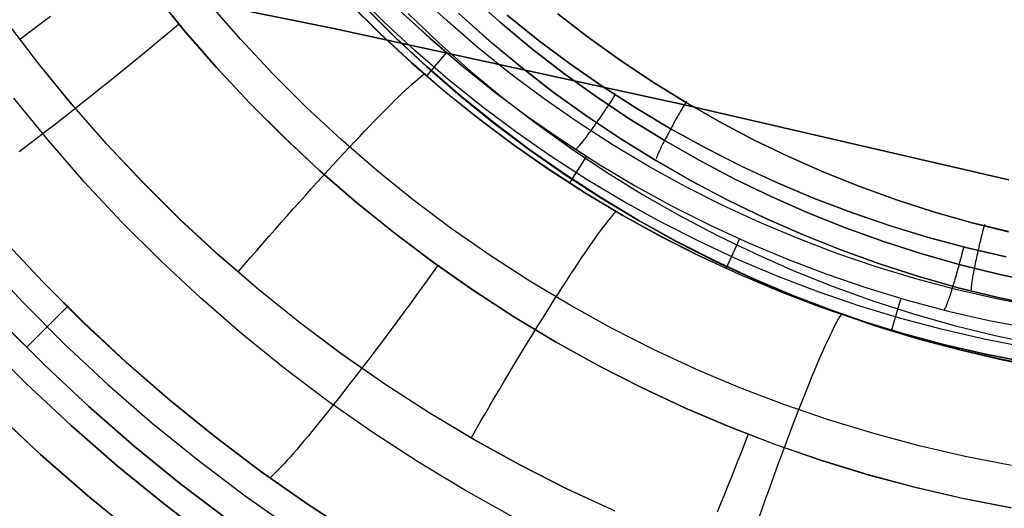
# Model space of a CAD drawing. Header units: millimetres. Extents: x -273 to 273, y -240 to 302.
# Tile 221 of 256: x 131 to 145, y 132 to 139. Entities that reach past the tile are written whole.
import ezdxf

# ---------------------------------------------------------------- set-up
doc = ezdxf.new("R2010")
doc.units = ezdxf.units.MM
doc.header["$MEASUREMENT"] = 0
doc.layers.add('IGES level 1', color=7, linetype='Continuous', true_color=0x3e413d)
doc.layers.add('IGES level 2', color=7, linetype='Continuous', true_color=0x008000)

msp = doc.modelspace()

# ---------------------------------------------------------------- linework, layer by layer
at = {"layer": 'IGES level 1'}
for p, q in [((133.197, 139.072, 402.994), (132.749, 139.624, 402.956)), ((132.753, 139.619, 402.956), (133.201, 139.067, 402.994)), ((136.11, 139.199, 412.396), (135.665, 139.641, 412.361)), ((137.036, 139.209, 410.859), (136.591, 139.62, 410.823)), ((137.036, 139.209, 410.859), (136.591, 139.62, 410.823)), ((134.022, 138.938, 415.127), (133.568, 139.457, 415.085)), ((135.598, 139.48, 412.964), (136.049, 139.032, 413.008)), ((136.051, 139.03, 413.008), (135.6, 139.477, 412.964)), ((137.815, 139.185, 407.054), (137.375, 139.576, 407.019)), ((137.375, 139.576, 407.019), (137.815, 139.185, 407.054)), ((135.829, 139.416, 403.148), (136.279, 138.967, 403.185)), ((136.281, 138.97, 403.185), (135.831, 139.418, 403.149)), ((136.327, 139.379, 411.357), (136.781, 138.961, 411.392)), ((136.327, 139.378, 411.357), (136.781, 138.96, 411.392)), ((136.466, 139.316, 404.598), (136.914, 138.89, 404.622)), ((137.648, 138.922, 406.561), (137.2, 139.321, 406.527)), ((137.2, 139.321, 406.527), (137.648, 138.923, 406.561)), ((138.367, 138.93, 410.723), (137.911, 139.296, 410.687)), ((137.912, 139.296, 410.687), (138.367, 138.93, 410.723)), ((139.1, 138.967, 407.37), (138.651, 139.313, 407.334)), ((138.651, 139.313, 407.334), (139.1, 138.966, 407.37)), ((131.068, 138.591, 415.79), (130.602, 139.203, 415.751)), ((131.071, 138.591, 415.791), (130.605, 139.203, 415.751)), ((131.024, 139.114, 415.797), (131.134, 139.197, 415.79)), ((131.134, 139.197, 415.79), (131.243, 139.279, 415.778)), ((133.116, 139.158, 403.012), (133.01, 139.07, 403.01)), ((136.571, 138.772, 412.432), (136.11, 139.199, 412.396)), ((137.495, 138.814, 410.896), (137.036, 139.209, 410.859)), ((137.495, 138.814, 410.896), (137.036, 139.209, 410.859)), ((138.269, 138.809, 407.09), (137.815, 139.185, 407.054)), ((137.815, 139.185, 407.054), (138.269, 138.809, 407.09)), ((130.805, 138.948, 415.797), (130.914, 139.031, 415.8)), ((130.914, 139.031, 415.8), (131.024, 139.114, 415.797)), ((133.01, 139.07, 403.01), (132.904, 138.982, 403.013)), ((133.664, 138.536, 403.033), (133.197, 139.072, 402.994)), ((133.201, 139.067, 402.994), (133.669, 138.531, 403.033)), ((136.049, 139.032, 413.008), (136.515, 138.601, 413.053)), ((136.518, 138.598, 413.053), (136.051, 139.03, 413.008)), ((132.799, 138.895, 403.02), (132.693, 138.807, 403.032)), ((132.904, 138.982, 403.013), (132.799, 138.895, 403.02)), ((134.494, 138.435, 415.17), (134.022, 138.938, 415.127)), ((136.279, 138.967, 403.185), (136.744, 138.535, 403.222)), ((136.746, 138.538, 403.223), (136.281, 138.97, 403.185)), ((136.781, 138.961, 411.392), (137.249, 138.559, 411.427)), ((136.781, 138.96, 411.392), (137.249, 138.558, 411.427)), ((136.914, 138.89, 404.622), (137.377, 138.479, 404.648)), ((137.648, 138.923, 406.561), (138.111, 138.539, 406.596)), ((138.111, 138.539, 406.596), (137.648, 138.922, 406.561)), ((138.835, 138.581, 410.76), (138.367, 138.93, 410.723)), ((138.367, 138.93, 410.723), (138.835, 138.581, 410.76)), ((139.56, 138.636, 407.405), (139.1, 138.967, 407.37)), ((139.1, 138.966, 407.37), (139.56, 138.636, 407.405)), ((132.587, 138.721, 403.049), (132.482, 138.635, 403.071)), ((132.693, 138.807, 403.032), (132.587, 138.721, 403.049)), ((137.047, 138.362, 412.468), (136.571, 138.772, 412.432)), ((137.027, 138.749, 411.424), (136.735, 138.408, 413.098)), ((137.968, 138.435, 410.933), (137.495, 138.814, 410.896)), ((137.968, 138.435, 410.933), (137.495, 138.814, 410.896)), ((138.735, 138.449, 407.126), (138.269, 138.809, 407.09)), ((138.269, 138.809, 407.09), (138.735, 138.449, 407.126)), ((131.554, 137.996, 415.831), (131.068, 138.591, 415.79)), ((131.557, 137.996, 415.832), (131.071, 138.591, 415.791)), ((132.482, 138.635, 403.071), (132.378, 138.55, 403.097)), ((136.515, 138.601, 413.053), (136.996, 138.186, 413.099)), ((136.999, 138.183, 413.099), (136.518, 138.598, 413.053)), ((139.314, 138.248, 410.796), (138.835, 138.581, 410.76)), ((138.835, 138.581, 410.76), (139.315, 138.248, 410.797)), ((140.032, 138.321, 407.441), (139.56, 138.636, 407.405)), ((139.56, 138.636, 407.405), (140.032, 138.321, 407.441)), ((132.274, 138.465, 403.128), (132.17, 138.382, 403.163)), ((132.378, 138.55, 403.097), (132.274, 138.465, 403.128)), ((134.15, 138.016, 403.073), (133.664, 138.536, 403.033)), ((133.669, 138.531, 403.033), (134.155, 138.012, 403.073)), ((134.983, 137.949, 415.215), (134.494, 138.435, 415.17)), ((136.67, 138.414, 413.226), (136.701, 138.438, 413.095)), ((136.744, 138.535, 403.222), (137.224, 138.119, 403.261)), ((137.226, 138.122, 403.261), (136.746, 138.538, 403.223)), ((137.249, 138.559, 411.427), (137.731, 138.173, 411.463)), ((137.249, 138.558, 411.427), (137.73, 138.173, 411.463)), ((137.377, 138.479, 404.648), (137.854, 138.085, 404.673)), ((138.453, 138.072, 410.971), (137.968, 138.435, 410.933)), ((138.453, 138.072, 410.971), (137.968, 138.435, 410.933)), ((138.586, 138.172, 406.631), (138.111, 138.539, 406.596)), ((138.111, 138.539, 406.596), (138.586, 138.172, 406.631)), ((139.213, 138.106, 407.163), (138.735, 138.449, 407.126)), ((138.735, 138.449, 407.126), (139.213, 138.106, 407.163)), ((132.068, 138.299, 403.203), (131.966, 138.218, 403.247)), ((132.17, 138.382, 403.163), (132.068, 138.299, 403.203)), ((136.477, 138.246, 413.858), (136.521, 138.286, 413.735)), ((136.521, 138.286, 413.735), (136.562, 138.323, 413.611)), ((136.562, 138.323, 413.611), (136.601, 138.357, 413.484)), ((136.601, 138.357, 413.484), (136.637, 138.387, 413.356)), ((136.637, 138.387, 413.356), (136.67, 138.414, 413.226)), ((137.536, 137.969, 412.505), (137.047, 138.362, 412.468)), ((140.514, 138.023, 407.478), (140.032, 138.321, 407.441)), ((140.032, 138.321, 407.441), (140.514, 138.023, 407.478)), ((131.966, 138.218, 403.247), (131.866, 138.138, 403.296)), ((136.328, 138.105, 414.213), (136.38, 138.155, 414.097)), ((136.38, 138.155, 414.097), (136.43, 138.202, 413.979)), ((136.43, 138.202, 413.979), (136.477, 138.246, 413.858)), ((136.996, 138.186, 413.099), (137.492, 137.787, 413.146)), ((137.494, 137.785, 413.146), (136.999, 138.183, 413.099)), ((137.73, 138.173, 411.463), (138.225, 137.804, 411.499)), ((137.731, 138.173, 411.463), (138.226, 137.805, 411.499)), ((139.074, 137.822, 406.667), (138.586, 138.172, 406.631)), ((138.586, 138.172, 406.631), (139.074, 137.822, 406.667)), ((139.805, 137.932, 410.834), (139.314, 138.248, 410.796)), ((139.315, 138.248, 410.797), (139.806, 137.932, 410.834)), ((131.214, 137.464, 403.803), (130.711, 138.084, 403.761)), ((131.766, 138.059, 403.349), (131.669, 137.981, 403.407)), ((131.866, 138.138, 403.296), (131.766, 138.059, 403.349)), ((134.653, 137.514, 403.113), (134.15, 138.016, 403.073)), ((134.155, 138.012, 403.073), (134.659, 137.51, 403.114)), ((136.217, 137.996, 414.438), (136.274, 138.052, 414.327)), ((136.274, 138.052, 414.327), (136.328, 138.105, 414.213)), ((137.224, 138.119, 403.261), (137.718, 137.719, 403.299)), ((137.72, 137.723, 403.299), (137.226, 138.122, 403.261)), ((137.854, 138.085, 404.673), (138.344, 137.707, 404.699)), ((138.951, 137.727, 411.009), (138.453, 138.072, 410.971)), ((138.951, 137.727, 411.009), (138.453, 138.072, 410.971)), ((139.703, 137.779, 407.201), (139.213, 138.106, 407.163)), ((139.213, 138.106, 407.163), (139.703, 137.779, 407.201)), ((139.415, 138.021, 410.828), (139.397, 137.992, 410.832)), ((139.434, 138.049, 410.824), (139.415, 138.021, 410.828)), ((139.453, 138.077, 410.822), (139.434, 138.049, 410.824)), ((139.471, 138.106, 410.821), (139.453, 138.077, 410.822)), ((139.49, 138.135, 410.821), (139.471, 138.106, 410.821)), ((140.512, 138.012, 407.487), (140.495, 137.982, 407.484)), ((140.53, 138.042, 407.488), (140.512, 138.012, 407.487)), ((141.006, 137.742, 407.515), (140.514, 138.023, 407.478)), ((140.514, 138.023, 407.478), (141.006, 137.742, 407.515)), ((131.572, 137.905, 403.469), (131.477, 137.831, 403.534)), ((132.061, 137.418, 415.873), (131.554, 137.996, 415.831)), ((132.064, 137.418, 415.874), (131.557, 137.996, 415.832)), ((131.669, 137.981, 403.407), (131.572, 137.905, 403.469)), ((135.488, 137.481, 415.26), (134.983, 137.949, 415.215)), ((136.034, 137.811, 414.754), (136.097, 137.876, 414.651)), ((136.097, 137.876, 414.651), (136.158, 137.938, 414.546)), ((136.158, 137.938, 414.546), (136.217, 137.996, 414.438)), ((138.039, 137.593, 412.543), (137.536, 137.969, 412.505)), ((139.304, 137.855, 410.873), (139.286, 137.828, 410.884)), ((139.322, 137.882, 410.862), (139.304, 137.855, 410.873)), ((139.341, 137.909, 410.853), (139.322, 137.882, 410.862)), ((139.359, 137.937, 410.845), (139.341, 137.909, 410.853)), ((139.378, 137.964, 410.838), (139.359, 137.937, 410.845)), ((139.397, 137.992, 410.832), (139.378, 137.964, 410.838)), ((140.307, 137.633, 410.872), (139.805, 137.932, 410.834)), ((139.806, 137.932, 410.834), (140.308, 137.633, 410.872)), ((140.426, 137.864, 407.463), (140.41, 137.834, 407.455)), ((140.443, 137.893, 407.47), (140.426, 137.864, 407.463)), ((140.46, 137.922, 407.476), (140.443, 137.893, 407.47)), ((140.477, 137.952, 407.481), (140.46, 137.922, 407.476)), ((140.495, 137.982, 407.484), (140.477, 137.952, 407.481)), ((131.384, 137.758, 403.605), (131.292, 137.687, 403.679)), ((131.477, 137.831, 403.534), (131.384, 137.758, 403.605)), ((135.9, 137.674, 414.948), (135.968, 137.744, 414.853)), ((135.968, 137.744, 414.853), (136.034, 137.811, 414.754)), ((137.492, 137.787, 413.146), (138, 137.407, 413.193)), ((138.003, 137.405, 413.194), (137.494, 137.785, 413.146)), ((137.718, 137.719, 403.299), (138.226, 137.338, 403.339)), ((138.227, 137.341, 403.339), (137.72, 137.723, 403.299)), ((138.225, 137.804, 411.499), (138.733, 137.453, 411.536)), ((138.226, 137.805, 411.499), (138.733, 137.454, 411.536)), ((139.46, 137.399, 411.048), (138.951, 137.727, 411.009)), ((139.46, 137.399, 411.048), (138.951, 137.727, 411.009)), ((139.573, 137.489, 406.703), (139.074, 137.822, 406.667)), ((139.074, 137.822, 406.667), (139.573, 137.489, 406.703)), ((139.215, 137.726, 410.941), (139.198, 137.702, 410.958)), ((139.233, 137.751, 410.925), (139.215, 137.726, 410.941)), ((139.25, 137.776, 410.91), (139.233, 137.751, 410.925)), ((139.268, 137.802, 410.897), (139.25, 137.776, 410.91)), ((139.286, 137.828, 410.884), (139.268, 137.802, 410.897)), ((140.204, 137.47, 407.238), (139.703, 137.779, 407.201)), ((139.703, 137.779, 407.201), (140.204, 137.47, 407.238)), ((140.346, 137.72, 407.411), (140.33, 137.692, 407.397)), ((140.361, 137.748, 407.424), (140.346, 137.72, 407.411)), ((140.377, 137.777, 407.436), (140.361, 137.748, 407.424)), ((140.394, 137.805, 407.446), (140.377, 137.777, 407.436)), ((140.41, 137.834, 407.455), (140.394, 137.805, 407.446)), ((141.507, 137.478, 407.552), (141.006, 137.742, 407.515)), ((141.006, 137.742, 407.515), (141.507, 137.478, 407.552)), ((131.203, 137.618, 403.757), (131.115, 137.551, 403.838)), ((131.292, 137.687, 403.679), (131.203, 137.618, 403.757)), ((135.759, 137.526, 415.13), (135.831, 137.601, 415.041)), ((135.831, 137.601, 415.041), (135.9, 137.674, 414.948)), ((138.554, 137.234, 412.581), (138.039, 137.593, 412.543)), ((138.344, 137.707, 404.699), (138.847, 137.347, 404.726)), ((139.102, 137.568, 411.078), (139.087, 137.548, 411.101)), ((139.117, 137.588, 411.056), (139.102, 137.568, 411.078)), ((139.132, 137.61, 411.034), (139.117, 137.588, 411.056)), ((139.148, 137.632, 411.014), (139.132, 137.61, 411.034)), ((139.165, 137.654, 410.994), (139.148, 137.632, 411.014)), ((139.181, 137.678, 410.975), (139.165, 137.654, 410.994)), ((139.198, 137.702, 410.958), (139.181, 137.678, 410.975)), ((140.272, 137.585, 407.331), (140.259, 137.56, 407.312)), ((140.286, 137.611, 407.349), (140.272, 137.585, 407.331)), ((140.301, 137.638, 407.367), (140.286, 137.611, 407.349)), ((140.315, 137.665, 407.382), (140.301, 137.638, 407.367)), ((140.819, 137.352, 410.91), (140.307, 137.633, 410.872)), ((140.308, 137.633, 410.872), (140.819, 137.352, 410.91)), ((140.33, 137.692, 407.397), (140.315, 137.665, 407.382)), ((130.946, 137.422, 404.013), (130.865, 137.361, 404.106)), ((131.029, 137.485, 403.924), (130.946, 137.422, 404.013)), ((131.115, 137.551, 403.838), (131.029, 137.485, 403.924)), ((131.739, 136.862, 403.846), (131.214, 137.464, 403.803)), ((135.174, 137.03, 403.155), (134.653, 137.514, 403.113)), ((134.659, 137.51, 403.114), (135.179, 137.025, 403.155)), ((136.01, 137.03, 415.306), (135.488, 137.481, 415.26)), ((135.611, 137.369, 415.297), (135.686, 137.449, 415.215)), ((135.686, 137.449, 415.215), (135.759, 137.526, 415.13)), ((138.733, 137.454, 411.536), (139.252, 137.12, 411.573)), ((138.733, 137.453, 411.536), (139.252, 137.12, 411.573)), ((138.997, 137.429, 411.283), (138.985, 137.415, 411.312)), ((139.008, 137.444, 411.255), (138.997, 137.429, 411.283)), ((139.02, 137.459, 411.228), (139.008, 137.444, 411.255)), ((139.033, 137.475, 411.201), (139.02, 137.459, 411.228)), ((139.046, 137.492, 411.175), (139.033, 137.475, 411.201)), ((139.059, 137.51, 411.149), (139.046, 137.492, 411.175)), ((139.073, 137.529, 411.125), (139.059, 137.51, 411.149)), ((139.087, 137.548, 411.101), (139.073, 137.529, 411.125)), ((140.084, 137.173, 406.74), (139.573, 137.489, 406.703)), ((139.573, 137.489, 406.703), (140.084, 137.173, 406.74)), ((140.187, 137.422, 407.18), (140.177, 137.401, 407.156)), ((140.198, 137.443, 407.204), (140.187, 137.422, 407.18)), ((140.209, 137.464, 407.227), (140.198, 137.443, 407.204)), ((140.715, 137.177, 407.277), (140.204, 137.47, 407.238)), ((140.204, 137.47, 407.238), (140.715, 137.177, 407.277)), ((140.22, 137.487, 407.249), (140.209, 137.464, 407.227)), ((140.233, 137.511, 407.271), (140.221, 137.487, 407.249)), ((140.246, 137.535, 407.292), (140.233, 137.511, 407.271)), ((140.259, 137.56, 407.312), (140.246, 137.535, 407.292)), ((142.017, 137.232, 407.589), (141.507, 137.478, 407.552)), ((141.507, 137.478, 407.552), (142.018, 137.232, 407.589)), ((130.865, 137.361, 404.106), (130.786, 137.302, 404.202)), ((132.588, 136.858, 415.916), (132.061, 137.418, 415.873)), ((132.591, 136.858, 415.917), (132.064, 137.418, 415.874)), ((135.456, 137.203, 415.449), (135.534, 137.287, 415.375)), ((135.534, 137.287, 415.375), (135.611, 137.369, 415.297)), ((138, 137.407, 413.193), (138.522, 137.044, 413.242)), ((138.524, 137.042, 413.242), (138.003, 137.405, 413.194)), ((138.226, 137.338, 403.339), (138.746, 136.974, 403.379)), ((138.748, 136.978, 403.379), (138.227, 137.341, 403.339)), ((138.847, 137.347, 404.726), (139.362, 137.004, 404.752)), ((138.922, 137.343, 411.527), (138.916, 137.336, 411.56)), ((138.93, 137.351, 411.495), (138.922, 137.343, 411.527)), ((138.938, 137.359, 411.463), (138.93, 137.351, 411.495)), ((138.946, 137.369, 411.432), (138.938, 137.359, 411.463)), ((138.955, 137.379, 411.401), (138.946, 137.369, 411.432)), ((138.965, 137.39, 411.371), (138.955, 137.379, 411.401)), ((138.975, 137.402, 411.341), (138.965, 137.39, 411.371)), ((138.985, 137.415, 411.312), (138.975, 137.402, 411.341)), ((139.981, 137.089, 411.087), (139.46, 137.399, 411.048)), ((139.981, 137.089, 411.087), (139.46, 137.399, 411.048)), ((140.119, 137.279, 406.965), (140.113, 137.265, 406.936)), ((140.126, 137.294, 406.994), (140.119, 137.279, 406.965)), ((140.133, 137.31, 407.023), (140.126, 137.294, 406.994)), ((140.141, 137.327, 407.051), (140.133, 137.31, 407.023)), ((140.149, 137.344, 407.078), (140.141, 137.327, 407.051)), ((140.158, 137.363, 407.105), (140.149, 137.344, 407.078)), ((140.167, 137.382, 407.131), (140.158, 137.363, 407.105)), ((140.177, 137.401, 407.156), (140.167, 137.382, 407.131)), ((141.34, 137.088, 410.948), (140.819, 137.352, 410.91)), ((140.819, 137.352, 410.91), (141.341, 137.089, 410.949)), ((135.377, 137.117, 415.519), (135.456, 137.203, 415.449)), ((139.082, 136.894, 412.62), (138.554, 137.234, 412.581)), ((139.07, 137.238, 411.571), (138.823, 136.85, 413.288)), ((140.605, 136.875, 406.776), (140.084, 137.173, 406.74)), ((140.084, 137.173, 406.74), (140.605, 136.876, 406.777)), ((140.09, 137.206, 406.781), (140.087, 137.197, 406.748)), ((140.093, 137.216, 406.812), (140.09, 137.206, 406.781)), ((140.097, 137.227, 406.844), (140.093, 137.216, 406.812)), ((140.102, 137.239, 406.875), (140.097, 137.227, 406.844)), ((140.107, 137.251, 406.905), (140.102, 137.239, 406.875)), ((140.113, 137.265, 406.936), (140.107, 137.251, 406.905)), ((141.236, 136.903, 407.315), (140.715, 137.177, 407.277)), ((140.715, 137.177, 407.277), (141.236, 136.903, 407.315)), ((142.536, 137.003, 407.627), (142.017, 137.232, 407.589)), ((142.018, 137.232, 407.589), (142.536, 137.003, 407.627)), ((135.711, 136.564, 403.197), (135.174, 137.03, 403.155)), ((135.179, 137.025, 403.155), (135.717, 136.559, 403.198)), ((135.214, 136.939, 415.647), (135.296, 137.029, 415.585)), ((135.296, 137.029, 415.585), (135.377, 137.117, 415.519)), ((136.546, 136.598, 415.353), (136.01, 137.03, 415.306)), ((138.522, 137.044, 413.242), (139.055, 136.7, 413.291)), ((139.058, 136.698, 413.291), (138.524, 137.042, 413.242)), ((139.252, 137.12, 411.573), (139.782, 136.805, 411.611)), ((139.252, 137.12, 411.573), (139.782, 136.805, 411.611)), ((139.362, 137.004, 404.752), (139.888, 136.679, 404.779)), ((140.511, 136.797, 411.127), (139.981, 137.089, 411.087)), ((140.511, 136.797, 411.127), (139.981, 137.089, 411.087)), ((141.87, 136.843, 410.987), (141.34, 137.088, 410.948)), ((141.341, 137.089, 410.949), (141.87, 136.843, 410.987)), ((143.062, 136.793, 407.665), (142.536, 137.003, 407.627)), ((142.536, 137.003, 407.627), (143.062, 136.793, 407.665)), ((132.284, 136.278, 403.891), (131.739, 136.862, 403.846)), ((133.134, 136.316, 415.961), (132.588, 136.858, 415.916)), ((133.137, 136.316, 415.961), (132.591, 136.858, 415.917)), ((135.046, 136.755, 415.759), (135.13, 136.848, 415.705)), ((135.13, 136.848, 415.705), (135.214, 136.939, 415.647)), ((138.746, 136.974, 403.379), (139.279, 136.629, 403.419)), ((139.281, 136.633, 403.419), (138.748, 136.978, 403.379)), ((139.621, 136.572, 412.659), (139.082, 136.894, 412.62)), ((140.605, 136.876, 406.777), (141.136, 136.596, 406.814)), ((141.136, 136.596, 406.814), (140.605, 136.875, 406.776)), ((141.766, 136.647, 407.354), (141.236, 136.903, 407.315)), ((141.236, 136.903, 407.315), (141.766, 136.647, 407.354)), ((134.961, 136.66, 415.808), (135.046, 136.755, 415.759)), ((139.782, 136.805, 411.611), (140.323, 136.508, 411.649)), ((139.782, 136.805, 411.611), (140.323, 136.509, 411.649)), ((141.052, 136.524, 411.166), (140.511, 136.797, 411.127)), ((141.052, 136.524, 411.166), (140.511, 136.797, 411.127)), ((142.408, 136.617, 411.026), (141.87, 136.843, 410.987)), ((141.87, 136.843, 410.987), (142.409, 136.617, 411.026)), ((143.595, 136.601, 407.703), (143.062, 136.793, 407.665)), ((143.062, 136.793, 407.665), (143.595, 136.601, 407.703)), ((134.788, 136.467, 415.893), (134.874, 136.564, 415.853)), ((134.874, 136.564, 415.853), (134.961, 136.66, 415.808)), ((136.263, 136.117, 403.241), (135.711, 136.564, 403.197)), ((135.717, 136.559, 403.198), (136.27, 136.112, 403.241)), ((137.097, 136.184, 415.401), (136.546, 136.598, 415.353)), ((139.055, 136.7, 413.291), (139.601, 136.374, 413.34)), ((139.603, 136.372, 413.34), (139.058, 136.698, 413.291)), ((139.279, 136.629, 403.419), (139.824, 136.303, 403.46)), ((139.825, 136.306, 403.46), (139.281, 136.633, 403.419)), ((140.171, 136.27, 412.699), (139.621, 136.572, 412.659)), ((139.888, 136.679, 404.779), (140.426, 136.372, 404.806)), ((141.677, 136.335, 406.851), (141.136, 136.596, 406.814)), ((141.136, 136.596, 406.814), (141.677, 136.335, 406.851)), ((142.304, 136.41, 407.394), (141.766, 136.647, 407.354)), ((141.766, 136.647, 407.354), (142.304, 136.41, 407.394)), ((142.953, 136.409, 411.066), (142.408, 136.617, 411.026)), ((142.409, 136.617, 411.026), (142.954, 136.409, 411.066)), ((144.134, 136.427, 407.742), (143.595, 136.601, 407.703)), ((143.595, 136.601, 407.703), (144.134, 136.427, 407.742)), ((134.7, 136.368, 415.929), (134.788, 136.467, 415.893)), ((139.478, 136.404, 413.481), (139.505, 136.433, 413.348)), ((140.323, 136.509, 411.649), (140.874, 136.231, 411.688)), ((140.323, 136.508, 411.649), (140.874, 136.23, 411.688)), ((141.602, 136.27, 411.207), (141.052, 136.524, 411.166)), ((141.602, 136.27, 411.207), (141.052, 136.524, 411.166)), ((144.679, 136.272, 407.78), (144.134, 136.427, 407.742)), ((144.134, 136.427, 407.742), (144.68, 136.272, 407.78)), ((132.849, 135.714, 403.936), (132.284, 136.278, 403.891)), ((133.698, 135.794, 416.006), (133.134, 136.316, 415.961)), ((133.701, 135.794, 416.006), (133.137, 136.316, 415.961)), ((134.612, 136.269, 415.961), (134.7, 136.368, 415.929)), ((139.351, 136.248, 413.999), (139.386, 136.293, 413.873)), ((139.386, 136.293, 413.873), (139.419, 136.334, 413.744)), ((139.419, 136.334, 413.744), (139.45, 136.371, 413.613)), ((139.45, 136.371, 413.613), (139.478, 136.404, 413.481)), ((139.601, 136.374, 413.34), (140.157, 136.068, 413.39)), ((140.16, 136.066, 413.39), (139.603, 136.372, 413.34)), ((139.824, 136.303, 403.46), (140.38, 135.995, 403.501)), ((140.381, 135.999, 403.501), (139.825, 136.306, 403.46)), ((140.426, 136.372, 404.806), (140.973, 136.084, 404.834)), ((142.226, 136.093, 406.889), (141.677, 136.335, 406.851)), ((141.677, 136.335, 406.851), (142.226, 136.093, 406.889)), ((142.851, 136.191, 407.433), (142.304, 136.41, 407.394)), ((142.304, 136.41, 407.394), (142.851, 136.191, 407.433)), ((143.506, 136.22, 411.105), (142.953, 136.409, 411.066)), ((142.954, 136.409, 411.066), (143.507, 136.22, 411.105)), ((145.229, 136.137, 407.818), (144.679, 136.272, 407.78)), ((144.68, 136.272, 407.78), (145.23, 136.136, 407.818)), ((134.434, 136.067, 416.01), (134.523, 136.168, 415.988)), ((134.523, 136.168, 415.988), (134.612, 136.269, 415.961)), ((137.663, 135.79, 415.449), (137.097, 136.184, 415.401)), ((139.233, 136.09, 414.367), (139.274, 136.146, 414.247)), ((139.274, 136.146, 414.247), (139.314, 136.199, 414.124)), ((139.314, 136.199, 414.124), (139.351, 136.248, 413.999)), ((140.731, 135.986, 412.739), (140.171, 136.27, 412.699)), ((140.874, 136.231, 411.688), (141.434, 135.972, 411.727)), ((140.874, 136.23, 411.688), (141.434, 135.972, 411.727)), ((142.16, 136.035, 411.247), (141.602, 136.27, 411.207)), ((142.16, 136.035, 411.247), (141.602, 136.27, 411.207)), ((143.405, 135.992, 407.473), (142.851, 136.191, 407.433)), ((142.851, 136.191, 407.433), (143.405, 135.992, 407.473)), ((144.064, 136.051, 411.145), (143.506, 136.22, 411.105)), ((143.507, 136.22, 411.105), (144.065, 136.051, 411.145)), ((144.853, 136.141, 407.791), (144.845, 136.107, 407.787)), ((144.862, 136.174, 407.794), (144.853, 136.141, 407.791)), ((144.87, 136.208, 407.796), (144.862, 136.174, 407.794)), ((144.879, 136.241, 407.796), (144.87, 136.208, 407.796)), ((130.555, 136.023, 405.987), (131.132, 135.406, 406.026)), ((131.132, 135.405, 406.027), (130.555, 136.022, 405.987)), ((134.345, 135.965, 416.028), (134.434, 136.067, 416.01)), ((136.831, 135.689, 403.284), (136.263, 136.117, 403.241)), ((136.27, 136.112, 403.241), (136.838, 135.685, 403.285)), ((139.145, 135.966, 414.6), (139.19, 136.03, 414.485)), ((139.19, 136.03, 414.485), (139.233, 136.09, 414.367)), ((140.157, 136.068, 413.39), (140.724, 135.781, 413.44)), ((140.726, 135.779, 413.441), (140.16, 136.066, 413.39)), ((140.38, 135.995, 403.501), (140.946, 135.708, 403.543)), ((140.947, 135.712, 403.543), (140.381, 135.999, 403.501)), ((141.3, 135.722, 412.779), (140.731, 135.986, 412.739)), ((140.973, 136.084, 404.834), (141.531, 135.816, 404.862)), ((141.305, 136.033, 411.724), (141.111, 135.603, 413.487)), ((142.726, 135.819, 411.288), (142.16, 136.035, 411.247)), ((142.726, 135.819, 411.288), (142.16, 136.035, 411.247)), ((142.784, 135.87, 406.927), (142.226, 136.093, 406.889)), ((142.226, 136.093, 406.889), (142.784, 135.87, 406.927)), ((143.965, 135.811, 407.512), (143.405, 135.992, 407.473)), ((143.405, 135.992, 407.473), (143.965, 135.811, 407.512)), ((144.629, 135.901, 411.184), (144.064, 136.051, 411.145)), ((144.065, 136.051, 411.145), (144.629, 135.901, 411.184)), ((144.821, 136.008, 407.768), (144.813, 135.976, 407.759)), ((144.829, 136.041, 407.776), (144.821, 136.008, 407.768)), ((144.837, 136.074, 407.782), (144.829, 136.041, 407.776)), ((144.845, 136.107, 407.787), (144.837, 136.074, 407.782)), ((134.166, 135.76, 416.049), (134.256, 135.863, 416.041)), ((134.256, 135.863, 416.041), (134.345, 135.965, 416.028)), ((139.05, 135.828, 414.822), (139.098, 135.899, 414.712)), ((139.098, 135.899, 414.712), (139.145, 135.966, 414.6)), ((141.434, 135.972, 411.727), (142.003, 135.733, 411.766)), ((141.434, 135.972, 411.727), (142.003, 135.734, 411.766)), ((143.348, 135.666, 406.965), (142.784, 135.87, 406.927)), ((142.784, 135.87, 406.927), (143.348, 135.667, 406.965)), ((144.56, 135.85, 411.186), (144.552, 135.817, 411.189)), ((144.568, 135.883, 411.184), (144.56, 135.85, 411.186)), ((144.577, 135.916, 411.183), (144.568, 135.883, 411.184)), ((145.198, 135.77, 411.224), (144.629, 135.901, 411.184)), ((144.629, 135.901, 411.184), (145.198, 135.771, 411.224)), ((144.784, 135.849, 407.713), (144.777, 135.818, 407.699)), ((144.791, 135.88, 407.726), (144.784, 135.849, 407.713)), ((144.798, 135.912, 407.738), (144.791, 135.88, 407.726)), ((144.805, 135.943, 407.749), (144.798, 135.912, 407.738)), ((144.813, 135.976, 407.759), (144.805, 135.943, 407.749)), ((130.257, 135.735, 407.533), (130.844, 135.105, 407.578)), ((133.434, 135.17, 403.983), (132.849, 135.714, 403.936)), ((134.28, 135.292, 416.051), (133.698, 135.794, 416.006)), ((134.283, 135.292, 416.052), (133.701, 135.794, 416.006)), ((134.077, 135.657, 416.053), (134.166, 135.76, 416.049)), ((138.241, 135.416, 415.498), (137.663, 135.79, 415.449)), ((138.947, 135.677, 415.031), (138.999, 135.754, 414.928)), ((138.999, 135.754, 414.928), (139.05, 135.828, 414.822)), ((140.724, 135.781, 413.44), (141.3, 135.514, 413.491)), ((141.302, 135.512, 413.492), (140.726, 135.779, 413.441)), ((140.946, 135.708, 403.543), (141.521, 135.44, 403.585)), ((141.522, 135.444, 403.585), (140.947, 135.712, 403.543)), ((141.878, 135.478, 412.82), (141.3, 135.722, 412.779)), ((141.531, 135.816, 404.862), (142.097, 135.566, 404.889)), ((142.003, 135.734, 411.766), (142.579, 135.515, 411.805)), ((142.003, 135.733, 411.766), (142.579, 135.514, 411.805)), ((143.299, 135.624, 411.329), (142.726, 135.819, 411.288)), ((143.299, 135.624, 411.329), (142.726, 135.819, 411.288)), ((144.531, 135.651, 407.552), (143.965, 135.811, 407.512)), ((143.965, 135.811, 407.512), (144.531, 135.651, 407.552)), ((144.526, 135.719, 411.205), (144.517, 135.687, 411.213)), ((144.534, 135.751, 411.199), (144.526, 135.719, 411.205)), ((144.543, 135.784, 411.193), (144.534, 135.751, 411.199)), ((144.552, 135.817, 411.189), (144.543, 135.784, 411.193)), ((144.751, 135.7, 407.631), (144.745, 135.673, 407.611)), ((144.757, 135.729, 407.649), (144.751, 135.7, 407.631)), ((144.763, 135.758, 407.667), (144.757, 135.729, 407.649)), ((144.77, 135.788, 407.683), (144.763, 135.758, 407.667)), ((144.777, 135.818, 407.699), (144.77, 135.788, 407.683)), ((133.988, 135.553, 416.052), (134.077, 135.657, 416.053)), ((136.897, 135.639, 403.307), (136.818, 135.529, 403.307)), ((137.414, 135.282, 403.329), (136.831, 135.689, 403.284)), ((136.838, 135.685, 403.285), (137.421, 135.278, 403.329)), ((138.839, 135.513, 415.228), (138.894, 135.596, 415.131)), ((138.894, 135.596, 415.131), (138.947, 135.677, 415.031)), ((142.097, 135.566, 404.889), (142.671, 135.337, 404.917)), ((143.878, 135.448, 411.37), (143.299, 135.624, 411.329)), ((143.878, 135.448, 411.37), (143.299, 135.624, 411.329)), ((143.348, 135.667, 406.965), (143.92, 135.483, 407.004)), ((143.92, 135.482, 407.004), (143.348, 135.666, 406.965)), ((144.483, 135.561, 411.255), (144.474, 135.531, 411.268)), ((144.491, 135.592, 411.242), (144.483, 135.561, 411.255)), ((144.5, 135.623, 411.231), (144.491, 135.592, 411.242)), ((144.509, 135.655, 411.222), (144.5, 135.623, 411.231)), ((144.517, 135.687, 411.213), (144.509, 135.655, 411.222)), ((145.103, 135.51, 407.592), (144.531, 135.651, 407.552)), ((144.531, 135.651, 407.552), (145.103, 135.51, 407.592)), ((144.724, 135.568, 407.524), (144.72, 135.544, 407.5)), ((144.729, 135.593, 407.547), (144.724, 135.568, 407.524)), ((144.734, 135.619, 407.569), (144.729, 135.593, 407.547)), ((144.74, 135.645, 407.591), (144.734, 135.619, 407.569)), ((144.745, 135.673, 407.611), (144.74, 135.645, 407.591)), ((136.738, 135.419, 403.311), (136.658, 135.309, 403.32)), ((136.818, 135.529, 403.307), (136.738, 135.419, 403.311)), ((138.833, 135.063, 415.548), (138.241, 135.416, 415.498)), ((138.724, 135.337, 415.41), (138.782, 135.426, 415.321)), ((138.782, 135.426, 415.321), (138.839, 135.513, 415.228)), ((141.3, 135.514, 413.491), (141.885, 135.267, 413.542)), ((141.888, 135.265, 413.543), (141.302, 135.512, 413.492)), ((141.521, 135.44, 403.585), (142.106, 135.193, 403.627)), ((142.107, 135.197, 403.627), (141.522, 135.444, 403.585)), ((142.465, 135.254, 412.86), (141.878, 135.478, 412.82)), ((142.579, 135.515, 411.805), (143.163, 135.316, 411.844)), ((142.579, 135.514, 411.805), (143.163, 135.315, 411.844)), ((144.464, 135.292, 411.411), (143.878, 135.448, 411.37)), ((144.464, 135.292, 411.411), (143.878, 135.448, 411.37)), ((143.92, 135.483, 407.004), (144.497, 135.319, 407.042)), ((144.497, 135.319, 407.042), (143.92, 135.482, 407.004)), ((144.441, 135.415, 411.331), (144.432, 135.387, 411.349)), ((144.449, 135.443, 411.314), (144.441, 135.415, 411.331)), ((144.457, 135.472, 411.297), (144.449, 135.443, 411.314)), ((144.466, 135.501, 411.282), (144.457, 135.472, 411.297)), ((144.474, 135.531, 411.268), (144.466, 135.501, 411.282)), ((144.698, 135.416, 407.339), (144.695, 135.398, 407.31)), ((144.701, 135.435, 407.367), (144.698, 135.416, 407.339)), ((144.704, 135.455, 407.395), (144.701, 135.435, 407.367)), ((144.707, 135.476, 407.422), (144.704, 135.455, 407.395)), ((144.711, 135.498, 407.449), (144.707, 135.476, 407.422)), ((144.715, 135.52, 407.475), (144.711, 135.498, 407.449)), ((144.72, 135.544, 407.5), (144.715, 135.52, 407.475)), ((145.679, 135.388, 407.632), (145.103, 135.51, 407.592)), ((145.103, 135.51, 407.592), (145.679, 135.388, 407.632)), ((131.132, 135.406, 406.026), (131.73, 134.809, 406.067)), ((131.729, 134.808, 406.068), (131.132, 135.405, 406.027)), ((134.879, 134.81, 416.098), (134.28, 135.292, 416.051)), ((134.882, 134.81, 416.098), (134.283, 135.292, 416.052)), ((136.658, 135.309, 403.32), (136.578, 135.199, 403.334)), ((138.01, 134.895, 403.374), (137.414, 135.282, 403.329)), ((137.421, 135.278, 403.329), (138.018, 134.891, 403.374)), ((138.665, 135.245, 415.496), (138.724, 135.337, 415.41)), ((141.885, 135.267, 413.542), (142.478, 135.04, 413.594)), ((142.481, 135.039, 413.594), (141.888, 135.265, 413.543)), ((142.671, 135.337, 404.917), (143.253, 135.127, 404.945)), ((143.163, 135.316, 411.844), (143.754, 135.137, 411.884)), ((143.163, 135.315, 411.844), (143.753, 135.137, 411.884)), ((144.401, 135.283, 411.432), (144.393, 135.259, 411.456)), ((144.408, 135.308, 411.41), (144.401, 135.283, 411.432)), ((144.416, 135.334, 411.389), (144.408, 135.308, 411.41)), ((144.424, 135.36, 411.369), (144.416, 135.334, 411.389)), ((144.432, 135.387, 411.349), (144.424, 135.36, 411.369)), ((145.054, 135.157, 411.452), (144.464, 135.292, 411.411)), ((145.054, 135.157, 411.452), (144.464, 135.292, 411.411)), ((145.08, 135.175, 407.08), (144.497, 135.319, 407.042)), ((144.497, 135.319, 407.042), (145.08, 135.175, 407.08)), ((144.686, 135.323, 407.155), (144.685, 135.311, 407.123)), ((144.685, 135.311, 407.123), (144.685, 135.3, 407.09)), ((144.685, 135.3, 407.09), (144.685, 135.29, 407.057)), ((144.687, 135.336, 407.187), (144.686, 135.323, 407.155)), ((144.689, 135.35, 407.218), (144.687, 135.336, 407.187)), ((144.691, 135.365, 407.249), (144.689, 135.35, 407.218)), ((144.693, 135.381, 407.28), (144.691, 135.365, 407.249)), ((144.695, 135.398, 407.31), (144.693, 135.381, 407.28)), ((134.037, 134.647, 404.03), (133.434, 135.17, 403.983)), ((136.578, 135.199, 403.334), (136.499, 135.09, 403.352)), ((138.543, 135.053, 415.656), (138.604, 135.15, 415.578)), ((138.604, 135.15, 415.578), (138.665, 135.245, 415.496)), ((142.106, 135.193, 403.627), (142.699, 134.966, 403.67)), ((142.7, 134.97, 403.67), (142.107, 135.197, 403.627)), ((143.059, 135.051, 412.901), (142.465, 135.254, 412.86)), ((143.253, 135.127, 404.945), (143.842, 134.938, 404.974)), ((143.659, 135.167, 411.881), (143.524, 134.702, 413.691)), ((143.753, 135.137, 411.884), (144.35, 134.979, 411.923)), ((143.754, 135.137, 411.884), (144.35, 134.979, 411.923)), ((144.35, 135.131, 411.612), (144.343, 135.112, 411.64)), ((144.357, 135.15, 411.584), (144.35, 135.131, 411.612)), ((144.364, 135.17, 411.557), (144.357, 135.15, 411.584)), ((144.371, 135.191, 411.53), (144.364, 135.17, 411.557)), ((144.378, 135.212, 411.504), (144.371, 135.191, 411.53)), ((144.385, 135.235, 411.48), (144.378, 135.212, 411.504)), ((144.393, 135.259, 411.456), (144.385, 135.235, 411.48)), ((145.649, 135.042, 411.493), (145.054, 135.157, 411.452)), ((145.649, 135.042, 411.493), (145.054, 135.157, 411.452)), ((145.667, 135.051, 407.119), (145.08, 135.175, 407.08)), ((145.08, 135.175, 407.08), (145.667, 135.051, 407.119)), ((130.844, 135.105, 407.578), (131.452, 134.497, 407.624)), ((131.492, 135.045, 406.074), (130.896, 134.446, 409.225)), ((136.419, 134.982, 403.375), (136.34, 134.875, 403.402)), ((136.499, 135.09, 403.352), (136.419, 134.982, 403.375)), ((138.48, 134.953, 415.73), (138.543, 135.053, 415.656)), ((139.436, 134.73, 415.598), (138.833, 135.063, 415.548)), ((142.478, 135.04, 413.594), (143.079, 134.835, 413.646)), ((143.082, 134.834, 413.646), (142.481, 135.039, 413.594)), ((143.659, 134.868, 412.942), (143.059, 135.051, 412.901)), ((144.299, 135.004, 411.889), (144.295, 134.995, 411.922)), ((144.304, 135.014, 411.856), (144.299, 135.004, 411.889)), ((144.309, 135.025, 411.824), (144.304, 135.014, 411.856)), ((144.314, 135.037, 411.792), (144.309, 135.025, 411.824)), ((144.319, 135.05, 411.761), (144.314, 135.037, 411.792)), ((144.325, 135.064, 411.73), (144.319, 135.05, 411.761)), ((144.331, 135.079, 411.699), (144.325, 135.064, 411.73)), ((144.337, 135.095, 411.67), (144.331, 135.079, 411.699)), ((144.343, 135.112, 411.64), (144.337, 135.095, 411.67)), ((144.35, 134.979, 411.923), (144.951, 134.842, 411.963)), ((144.35, 134.979, 411.923), (144.951, 134.842, 411.963)), ((136.34, 134.875, 403.402), (136.261, 134.769, 403.434)), ((138.619, 134.529, 403.419), (138.01, 134.895, 403.374)), ((138.018, 134.891, 403.374), (138.627, 134.525, 403.42)), ((138.351, 134.747, 415.865), (138.416, 134.851, 415.799)), ((138.416, 134.851, 415.799), (138.48, 134.953, 415.73)), ((142.699, 134.966, 403.67), (143.299, 134.76, 403.712)), ((143.3, 134.764, 403.712), (142.7, 134.97, 403.67)), ((142.727, 134.822, 414.022), (142.75, 134.864, 413.892)), ((142.75, 134.864, 413.892), (142.772, 134.901, 413.762)), ((142.772, 134.901, 413.762), (142.792, 134.934, 413.629)), ((143.079, 134.835, 413.646), (143.687, 134.65, 413.697)), ((144.266, 134.707, 412.983), (143.659, 134.868, 412.942)), ((143.842, 134.938, 404.974), (144.437, 134.769, 405.002)), ((144.951, 134.842, 411.963), (145.557, 134.725, 412.002)), ((144.951, 134.842, 411.963), (145.557, 134.726, 412.002)), ((130.546, 134.805, 409.158), (131.165, 134.184, 409.21)), ((131.165, 134.183, 409.21), (130.546, 134.804, 409.159)), ((132.347, 134.233, 406.109), (131.729, 134.808, 406.068)), ((131.73, 134.809, 406.067), (132.348, 134.233, 406.108)), ((135.494, 134.35, 416.145), (134.879, 134.81, 416.098)), ((135.497, 134.349, 416.146), (134.882, 134.81, 416.098)), ((136.261, 134.769, 403.434), (136.183, 134.664, 403.47)), ((138.286, 134.641, 415.926), (138.351, 134.747, 415.865)), ((140.05, 134.418, 415.649), (139.436, 134.73, 415.598)), ((142.65, 134.671, 414.399), (142.677, 134.725, 414.275)), ((142.677, 134.725, 414.275), (142.703, 134.776, 414.149)), ((142.703, 134.776, 414.149), (142.727, 134.822, 414.022)), ((143.689, 134.649, 413.698), (143.082, 134.834, 413.646)), ((143.299, 134.76, 403.712), (143.907, 134.575, 403.755)), ((143.907, 134.579, 403.755), (143.3, 134.764, 403.712)), ((144.877, 134.566, 413.024), (144.266, 134.707, 412.983)), ((144.437, 134.769, 405.002), (145.038, 134.621, 405.03)), ((134.657, 134.145, 404.078), (134.037, 134.647, 404.03)), ((136.105, 134.56, 403.511), (136.028, 134.457, 403.556)), ((136.183, 134.664, 403.47), (136.105, 134.56, 403.511)), ((138.219, 134.532, 415.983), (138.286, 134.641, 415.926)), ((142.562, 134.483, 414.756), (142.593, 134.55, 414.64)), ((142.593, 134.55, 414.64), (142.622, 134.612, 414.52)), ((142.622, 134.612, 414.52), (142.65, 134.671, 414.399)), ((143.687, 134.65, 413.697), (144.3, 134.487, 413.749)), ((144.303, 134.486, 413.75), (143.689, 134.649, 413.698)), ((144.521, 134.415, 403.798), (143.907, 134.579, 403.755)), ((143.907, 134.575, 403.755), (144.52, 134.411, 403.798)), ((145.493, 134.447, 413.065), (144.877, 134.566, 413.024)), ((145.038, 134.621, 405.03), (145.643, 134.494, 405.058)), ((130.897, 133.915, 409.761), (130.269, 134.546, 409.71)), ((130.269, 134.546, 409.71), (130.897, 133.915, 409.761)), ((131.452, 134.497, 407.624), (132.081, 133.909, 407.672)), ((136.028, 134.457, 403.556), (135.951, 134.356, 403.606)), ((138.084, 134.311, 416.083), (138.152, 134.422, 416.035)), ((138.152, 134.422, 416.035), (138.219, 134.532, 415.983)), ((139.241, 134.185, 403.465), (138.619, 134.529, 403.419)), ((138.627, 134.525, 403.42), (139.249, 134.181, 403.466)), ((140.675, 134.128, 415.7), (140.05, 134.418, 415.649)), ((142.498, 134.339, 414.982), (142.531, 134.413, 414.871)), ((142.531, 134.413, 414.871), (142.562, 134.483, 414.756)), ((144.3, 134.487, 413.749), (144.919, 134.345, 413.801)), ((144.922, 134.344, 413.802), (144.303, 134.486, 413.75)), ((144.52, 134.411, 403.798), (145.139, 134.269, 403.841)), ((145.139, 134.273, 403.841), (144.521, 134.415, 403.798)), ((136.125, 133.911, 416.194), (135.494, 134.35, 416.145)), ((136.128, 133.911, 416.194), (135.497, 134.349, 416.146)), ((135.951, 134.356, 403.606), (135.876, 134.256, 403.66)), ((138.016, 134.198, 416.127), (138.084, 134.311, 416.083)), ((142.43, 134.18, 415.197), (142.464, 134.262, 415.091)), ((142.464, 134.262, 415.091), (142.498, 134.339, 414.982)), ((144.919, 134.345, 413.801), (145.542, 134.225, 413.853)), ((145.545, 134.224, 413.853), (144.922, 134.344, 413.802)), ((145.762, 134.152, 403.883), (145.139, 134.273, 403.841)), ((145.139, 134.269, 403.841), (145.762, 134.148, 403.883)), ((131.165, 134.184, 409.21), (131.806, 133.585, 409.262)), ((131.805, 133.584, 409.262), (131.165, 134.183, 409.21)), ((132.985, 133.679, 406.151), (132.347, 134.233, 406.109)), ((132.348, 134.233, 406.108), (132.986, 133.679, 406.151)), ((135.295, 133.664, 404.127), (134.657, 134.145, 404.078)), ((135.801, 134.158, 403.718), (135.727, 134.062, 403.78)), ((135.876, 134.256, 403.66), (135.801, 134.158, 403.718)), ((137.947, 134.083, 416.165), (138.016, 134.198, 416.127)), ((139.874, 133.862, 403.512), (139.241, 134.185, 403.465)), ((139.249, 134.181, 403.466), (139.883, 133.858, 403.513)), ((141.309, 133.86, 415.751), (140.675, 134.128, 415.7)), ((142.394, 134.096, 415.3), (142.43, 134.18, 415.197)), ((135.727, 134.062, 403.78), (135.654, 133.968, 403.846)), ((137.878, 133.968, 416.199), (137.947, 134.083, 416.165)), ((142.32, 133.916, 415.495), (142.357, 134.008, 415.399)), ((142.357, 134.008, 415.399), (142.394, 134.096, 415.3)), ((131.547, 133.307, 409.813), (130.897, 133.915, 409.761)), ((130.897, 133.915, 409.761), (131.547, 133.307, 409.813)), ((132.081, 133.909, 407.672), (132.73, 133.344, 407.72)), ((135.583, 133.876, 403.916), (135.513, 133.786, 403.99)), ((135.654, 133.968, 403.846), (135.583, 133.876, 403.916)), ((136.771, 133.494, 416.242), (136.125, 133.911, 416.194)), ((136.774, 133.494, 416.243), (136.128, 133.911, 416.194)), ((137.739, 133.733, 416.253), (137.809, 133.851, 416.229)), ((137.809, 133.851, 416.229), (137.878, 133.968, 416.199)), ((140.518, 133.562, 403.559), (139.874, 133.862, 403.512)), ((139.883, 133.858, 403.513), (140.527, 133.558, 403.559)), ((141.953, 133.614, 415.802), (141.309, 133.86, 415.751)), ((142.282, 133.822, 415.588), (142.32, 133.916, 415.495)), ((135.444, 133.698, 404.068), (135.376, 133.613, 404.15)), ((135.513, 133.786, 403.99), (135.444, 133.698, 404.068)), ((137.669, 133.614, 416.273), (137.739, 133.733, 416.253)), ((142.203, 133.624, 415.763), (142.243, 133.724, 415.677)), ((142.243, 133.724, 415.677), (142.282, 133.822, 415.588)), ((132.466, 133.008, 409.316), (131.805, 133.584, 409.262)), ((131.806, 133.585, 409.262), (132.466, 133.008, 409.316)), ((133.642, 133.148, 406.194), (132.985, 133.679, 406.151)), ((132.986, 133.679, 406.151), (133.642, 133.148, 406.194)), ((135.949, 133.207, 404.177), (135.295, 133.664, 404.127)), ((135.376, 133.613, 404.15), (135.31, 133.53, 404.235)), ((137.599, 133.495, 416.288), (137.669, 133.614, 416.273)), ((141.172, 133.284, 403.606), (140.518, 133.562, 403.559)), ((140.527, 133.558, 403.559), (141.182, 133.281, 403.607)), ((142.604, 133.391, 415.854), (141.953, 133.614, 415.802)), ((142.162, 133.52, 415.844), (142.203, 133.624, 415.763)), ((131.098, 132.887, 410.001), (130.433, 133.509, 409.948)), ((130.434, 133.509, 409.948), (131.098, 132.887, 410.001)), ((135.246, 133.45, 404.324), (135.183, 133.372, 404.416)), ((135.31, 133.53, 404.235), (135.246, 133.45, 404.324)), ((137.431, 133.1, 416.292), (136.771, 133.494, 416.242)), ((137.434, 133.1, 416.292), (136.774, 133.494, 416.243)), ((137.53, 133.375, 416.299), (137.599, 133.495, 416.288)), ((142.08, 133.306, 415.996), (142.121, 133.414, 415.922)), ((142.121, 133.414, 415.922), (142.162, 133.52, 415.844)), ((132.218, 132.721, 409.867), (131.547, 133.307, 409.813)), ((131.547, 133.307, 409.813), (132.218, 132.721, 409.867)), ((132.73, 133.344, 407.72), (133.399, 132.802, 407.769)), ((135.122, 133.297, 404.512), (135.062, 133.224, 404.611)), ((135.183, 133.372, 404.416), (135.122, 133.297, 404.512)), ((137.39, 133.134, 416.305), (137.46, 133.255, 416.304)), ((137.46, 133.255, 416.304), (137.53, 133.375, 416.299)), ((141.836, 133.029, 403.653), (141.172, 133.284, 403.606)), ((141.182, 133.281, 403.607), (141.846, 133.026, 403.654)), ((142.037, 133.195, 416.066), (142.08, 133.306, 415.996)), ((143.263, 133.191, 415.906), (142.604, 133.391, 415.854)), ((134.316, 132.64, 406.238), (133.642, 133.148, 406.194)), ((133.642, 133.148, 406.194), (134.317, 132.64, 406.237)), ((135.005, 133.155, 404.713), (134.949, 133.089, 404.818)), ((135.062, 133.224, 404.611), (135.005, 133.155, 404.713)), ((136.619, 132.772, 404.227), (135.949, 133.207, 404.177)), ((141.432, 133.183, 403.633), (141.382, 133.054, 403.635)), ((141.995, 133.082, 416.132), (142.037, 133.195, 416.066)), ((143.929, 133.013, 415.958), (143.263, 133.191, 415.906)), ((132.466, 133.008, 409.316), (133.147, 132.455, 409.37)), ((133.146, 132.455, 409.37), (132.466, 133.008, 409.316)), ((134.895, 133.025, 404.926), (134.844, 132.965, 405.036)), ((134.949, 133.089, 404.818), (134.895, 133.025, 404.926)), ((138.104, 132.729, 416.342), (137.431, 133.1, 416.292)), ((138.107, 132.729, 416.342), (137.434, 133.1, 416.292)), ((141.382, 133.054, 403.635), (141.332, 132.926, 403.641)), ((142.507, 132.798, 403.701), (141.836, 133.029, 403.653)), ((141.846, 133.026, 403.654), (142.518, 132.795, 403.702)), ((141.908, 132.849, 416.251), (141.951, 132.966, 416.193)), ((141.951, 132.966, 416.193), (141.995, 133.082, 416.132)), ((144.6, 132.859, 416.01), (143.929, 133.013, 415.958)), ((131.784, 132.288, 410.054), (131.098, 132.887, 410.001)), ((131.098, 132.887, 410.001), (131.784, 132.289, 410.054)), ((134.747, 132.854, 405.265), (134.702, 132.804, 405.384)), ((134.794, 132.908, 405.15), (134.747, 132.854, 405.265)), ((134.844, 132.965, 405.036), (134.794, 132.908, 405.15)), ((141.332, 132.926, 403.641), (141.281, 132.798, 403.653)), ((141.864, 132.729, 416.304), (141.908, 132.849, 416.251)), ((145.276, 132.728, 416.062), (144.6, 132.859, 416.01)), ((132.909, 132.16, 409.922), (132.218, 132.721, 409.867)), ((132.218, 132.721, 409.867), (132.909, 132.16, 409.922)), ((133.399, 132.802, 407.769), (134.085, 132.284, 407.819)), ((134.619, 132.713, 405.626), (134.58, 132.673, 405.751)), ((134.659, 132.757, 405.504), (134.619, 132.713, 405.626)), ((134.702, 132.804, 405.384), (134.659, 132.757, 405.504)), ((137.303, 132.361, 404.278), (136.619, 132.772, 404.227)), ((138.79, 132.382, 416.392), (138.104, 132.729, 416.342)), ((138.792, 132.382, 416.392), (138.107, 132.729, 416.342)), ((141.281, 132.798, 403.653), (141.23, 132.67, 403.669)), ((141.82, 132.608, 416.352), (141.864, 132.729, 416.304)), ((143.187, 132.59, 403.749), (142.507, 132.798, 403.701)), ((142.518, 132.795, 403.702), (143.198, 132.587, 403.749)), ((135.008, 132.156, 406.282), (134.316, 132.64, 406.238)), ((134.317, 132.64, 406.237), (135.009, 132.156, 406.282)), ((134.48, 132.573, 406.134), (134.452, 132.548, 406.264)), ((134.511, 132.603, 406.004), (134.48, 132.573, 406.134)), ((134.545, 132.636, 405.877), (134.511, 132.603, 406.004)), ((134.58, 132.673, 405.751), (134.545, 132.636, 405.877)), ((141.18, 132.544, 403.69), (141.129, 132.418, 403.715)), ((141.23, 132.67, 403.669), (141.18, 132.544, 403.69)), ((141.775, 132.485, 416.396), (141.82, 132.608, 416.352)), ((143.873, 132.406, 403.796), (143.187, 132.59, 403.749)), ((143.198, 132.587, 403.749), (143.884, 132.403, 403.797)), ((133.845, 131.926, 409.426), (133.146, 132.455, 409.37)), ((133.147, 132.455, 409.37), (133.846, 131.926, 409.426)), ((141.129, 132.418, 403.715), (141.078, 132.293, 403.745)), ((141.731, 132.361, 416.436), (141.775, 132.485, 416.396)), ((144.565, 132.245, 403.844), (143.873, 132.406, 403.796)), ((143.884, 132.403, 403.797), (144.577, 132.243, 403.845)), ((131.784, 132.289, 410.054), (132.49, 131.715, 410.109)), ((132.49, 131.714, 410.109), (131.784, 132.288, 410.054)), ((134.085, 132.284, 407.819), (134.79, 131.79, 407.87)), ((138.002, 131.974, 404.33), (137.303, 132.361, 404.278)), ((139.487, 132.059, 416.443), (138.79, 132.382, 416.392)), ((139.489, 132.059, 416.443), (138.792, 132.382, 416.392)), ((141.078, 132.293, 403.745), (141.028, 132.169, 403.78)), ((141.686, 132.236, 416.471), (141.731, 132.361, 416.436)), ((133.618, 131.622, 409.977), (132.909, 132.16, 409.922)), ((132.909, 132.16, 409.922), (133.618, 131.622, 409.977)), ((135.717, 131.696, 406.327), (135.008, 132.156, 406.282)), ((135.009, 132.156, 406.282), (135.717, 131.696, 406.327)), ((141.028, 132.169, 403.78), (140.977, 132.047, 403.82)), ((141.596, 131.981, 416.527), (141.641, 132.109, 416.501)), ((141.641, 132.109, 416.501), (141.686, 132.236, 416.471)), ((145.263, 132.109, 403.892), (144.565, 132.245, 403.844)), ((144.577, 132.243, 403.845), (145.275, 132.107, 403.893))]:
    msp.add_line(p, q, dxfattribs=at)
at = {"layer": 'IGES level 2', "color": 31, "true_color": 0xfabe47}
for p, q in [((129.952, 140.2, 491.996), (135.359, 139.103, 493.587)), ((135.359, 139.103, 493.587), (129.952, 140.2, 491.996)), ((135.359, 139.103, 493.587), (140.459, 137.997, 495.229)), ((140.459, 137.997, 495.229), (135.359, 139.103, 493.587)), ((140.459, 137.997, 495.229), (145.235, 136.891, 496.912)), ((145.235, 136.891, 496.912), (140.459, 137.997, 495.229))]:
    msp.add_line(p, q, dxfattribs=at)

doc.saveas('drawing.dxf')
